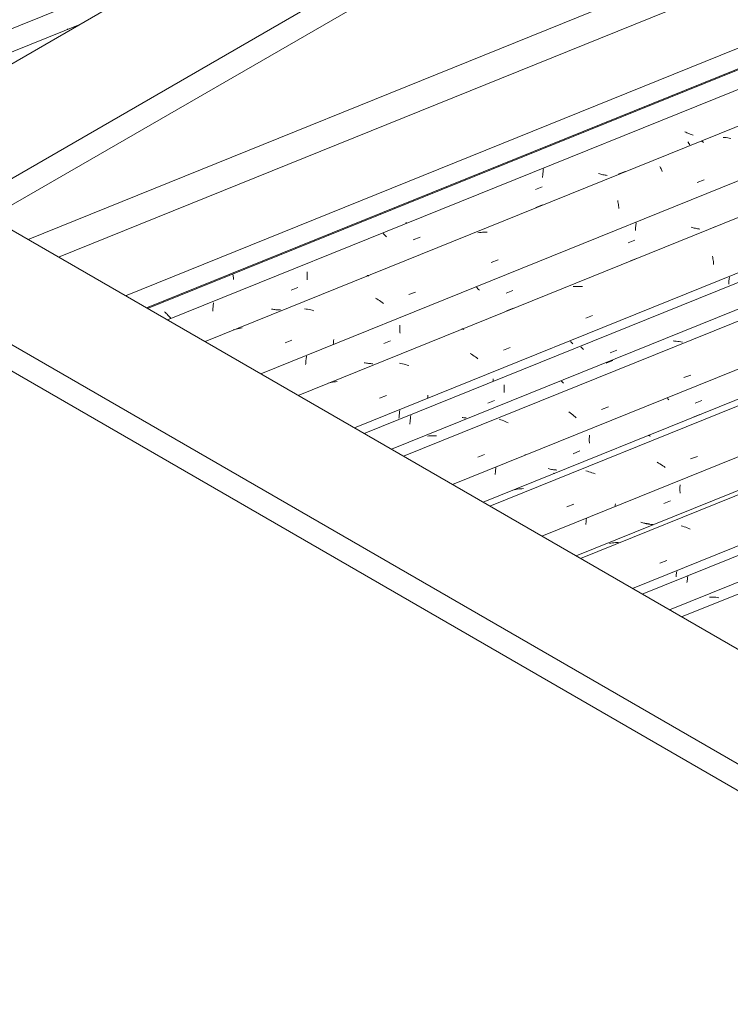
# Model space of a CAD drawing. Header units: metres. Extents: x -15.1 to 0.1, y 4.4 to 14.1.
# Tile 37 of 71: x -7.5 to -6.5, y 10.3 to 11.7. Entities that reach past the tile are written whole.
import ezdxf

# ---------------------------------------------------------------- set-up
doc = ezdxf.new("R2010")
doc.units = ezdxf.units.M
for name, color, linetype, lineweight in [('A-GLAZ-CWMG', 7, 'Continuous', 5), ('A-ROOF', 7, 'Continuous', 5), ('A-ROOF-OTLN', 7, 'Continuous', 5)]:
    doc.layers.add(name, color=color, linetype=linetype, lineweight=lineweight)

# ---------------------------------------------------------------- blocks, each defined once
blk = doc.blocks.new('Rectangular Mullion - Telha Fibrocimento - Ondulada-1908998-ISO_01')
at = {"layer": 'A-GLAZ-CWMG'}
blk.add_line((-7.2245, 11.8037), (-7.7896, 11.5753), dxfattribs=at)
blk = doc.blocks.new('FP_78-ISO_01')
at = {"layer": 'A-GLAZ-CWMG'}
blk.add_line((-7.4103, 11.6964), (-7.7568, 11.5563), dxfattribs=at)
blk = doc.blocks.new('FP_79-ISO_01')
at = {"layer": 'A-GLAZ-CWMG', "color": 9, "true_color": 0xc0c0c0}
for p, q in [((-7.4273, 11.6901), (-7.4269, 11.6896)), ((-7.4269, 11.6896), (-7.4266, 11.6892))]:
    blk.add_line(p, q, dxfattribs=at)
blk = doc.blocks.new('Rectangular Mullion - Telha Fibrocimento - Ondulada-V72-ISO_01')
at = {"layer": 'A-GLAZ-CWMG'}
for name in ['FP_78-ISO_01', 'FP_79-ISO_01']:
    blk.add_blockref(name, (0, 0), dxfattribs=at)
blk = doc.blocks.new('FP_211-ISO_01')
at = {"layer": 'A-GLAZ-CWMG'}
blk.add_line((-5.2564, 11.4067), (-6.5748, 10.8739), dxfattribs=at)
blk = doc.blocks.new('FP_212-ISO_01')
at = {"layer": 'A-GLAZ-CWMG', "color": 9, "true_color": 0xc0c0c0}
for p, q in [((-6.5672, 10.923), (-6.5673, 10.9216)), ((-6.567, 10.9243), (-6.5672, 10.923)), ((-6.5668, 10.9257), (-6.567, 10.9243)), ((-6.5667, 10.9271), (-6.5668, 10.9257)), ((-6.5664, 10.9286), (-6.5667, 10.9271)), ((-6.5662, 10.93), (-6.5664, 10.9286))]:
    blk.add_line(p, q, dxfattribs=at)
blk = doc.blocks.new('Rectangular Mullion - Telha Fibrocimento - Ondulada-V199-ISO_01')
at = {"layer": 'A-GLAZ-CWMG'}
blk.add_line((-5.3218, 11.4339), (-6.6294, 10.9055), dxfattribs=at)
for name in ['FP_211-ISO_01', 'FP_212-ISO_01']:
    blk.add_blockref(name, (0, 0), dxfattribs=at)
blk = doc.blocks.new('FP_218-ISO_01')
at = {"layer": 'A-GLAZ-CWMG'}
blk.add_line((-5.2675, 11.4188), (-6.5917, 10.8837), dxfattribs=at)
at = {"layer": 'A-GLAZ-CWMG', "color": 9, "true_color": 0xc0c0c0}
for p, q in [((-6.5338, 10.9013), (-6.5359, 10.9013)), ((-6.5316, 10.9012), (-6.5338, 10.9013)), ((-6.5295, 10.9011), (-6.5316, 10.9012)), ((-6.5273, 10.901), (-6.5295, 10.9011)), ((-6.5251, 10.9007), (-6.5273, 10.901)), ((-6.523, 10.9004), (-6.5251, 10.9007))]:
    blk.add_line(p, q, dxfattribs=at)
blk = doc.blocks.new('FP_219-ISO_01')
at = {"layer": 'A-GLAZ-CWMG', "color": 9, "true_color": 0xc0c0c0}
for p, q in [((-6.5817, 10.9355), (-6.5819, 10.934)), ((-6.5815, 10.937), (-6.5817, 10.9355)), ((-6.5823, 10.9311), (-6.5824, 10.9296)), ((-6.5821, 10.9325), (-6.5823, 10.9311)), ((-6.5819, 10.934), (-6.5821, 10.9325))]:
    blk.add_line(p, q, dxfattribs=at)
blk = doc.blocks.new('FP_220-ISO_01')
at = {"layer": 'A-GLAZ-CWMG'}
blk.add_line((-5.3986, 11.4929), (-6.7211, 10.9584), dxfattribs=at)
at = {"layer": 'A-GLAZ-CWMG', "color": 9, "true_color": 0xc0c0c0}
for p, q in [((-6.5733, 10.9997), (-6.5755, 11.0003)), ((-6.5712, 10.999), (-6.5733, 10.9997)), ((-6.5691, 10.9983), (-6.5712, 10.999)), ((-6.567, 10.9975), (-6.5691, 10.9983)), ((-6.5649, 10.9967), (-6.567, 10.9975)), ((-6.5629, 10.9958), (-6.5649, 10.9967)), ((-6.6729, 10.9762), (-6.675, 10.9759)), ((-6.6708, 10.9765), (-6.6729, 10.9762)), ((-6.6687, 10.9767), (-6.6708, 10.9765)), ((-6.6665, 10.9769), (-6.6687, 10.9767)), ((-6.6644, 10.977), (-6.6665, 10.9769)), ((-6.6622, 10.977), (-6.6644, 10.977)), ((-6.6048, 10.9484), (-6.5954, 10.9521))]:
    blk.add_line(p, q, dxfattribs=at)
blk = doc.blocks.new('FP_221-ISO_01')
at = {"layer": 'A-GLAZ-CWMG', "color": 9, "true_color": 0xc0c0c0}
for p, q in [((-6.6301, 11.0048), (-6.6316, 11.0052)), ((-6.6286, 11.0045), (-6.6301, 11.0048)), ((-6.6271, 11.0041), (-6.6286, 11.0045)), ((-6.6256, 11.0038), (-6.6271, 11.0041)), ((-6.6241, 11.0036), (-6.6256, 11.0038)), ((-6.6226, 11.0034), (-6.6241, 11.0036)), ((-6.6211, 11.0032), (-6.6226, 11.0034)), ((-6.6195, 11.0031), (-6.6211, 11.0032))]:
    blk.add_line(p, q, dxfattribs=at)
blk = doc.blocks.new('FP_222-ISO_01')
at = {"layer": 'A-GLAZ-CWMG'}
blk.add_line((-5.5281, 11.5675), (-6.8504, 11.0331), dxfattribs=at)
at = {"layer": 'A-GLAZ-CWMG', "color": 9, "true_color": 0xc0c0c0}
for p, q in [((-6.5589, 11.1511), (-6.5494, 11.1549)), ((-6.6211, 11.1259), (-6.6207, 11.1258)), ((-6.6207, 11.1258), (-6.6202, 11.1257)), ((-6.6202, 11.1257), (-6.6197, 11.1255)), ((-6.6197, 11.1255), (-6.6192, 11.1253)), ((-6.6192, 11.1253), (-6.6187, 11.125)), ((-6.6187, 11.125), (-6.6181, 11.1246)), ((-6.7056, 11.0759), (-6.7077, 11.0764)), ((-6.7034, 11.0753), (-6.7056, 11.0759)), ((-6.7013, 11.0747), (-6.7034, 11.0753)), ((-6.6992, 11.074), (-6.7013, 11.0747)), ((-6.6971, 11.0733), (-6.6992, 11.074)), ((-6.695, 11.0725), (-6.6971, 11.0733)), ((-6.805, 11.0507), (-6.8071, 11.0502)), ((-6.8029, 11.0511), (-6.805, 11.0507)), ((-6.8008, 11.0514), (-6.8029, 11.0511)), ((-6.7987, 11.0516), (-6.8008, 11.0514)), ((-6.7966, 11.0518), (-6.7987, 11.0516)), ((-6.7944, 11.052), (-6.7966, 11.0518))]:
    blk.add_line(p, q, dxfattribs=at)
blk = doc.blocks.new('FP_223-ISO_01')
at = {"layer": 'A-GLAZ-CWMG', "color": 9, "true_color": 0xc0c0c0}
for p, q in [((-6.7586, 11.0792), (-6.7601, 11.0796)), ((-6.7571, 11.0789), (-6.7586, 11.0792)), ((-6.7556, 11.0786), (-6.7571, 11.0789)), ((-6.7541, 11.0784), (-6.7556, 11.0786)), ((-6.7525, 11.0782), (-6.7541, 11.0784)), ((-6.751, 11.078), (-6.7525, 11.0782)), ((-6.7495, 11.0778), (-6.751, 11.078)), ((-6.748, 11.0777), (-6.7495, 11.0778))]:
    blk.add_line(p, q, dxfattribs=at)
blk = doc.blocks.new('FP_224-ISO_01')
at = {"layer": 'A-GLAZ-CWMG'}
blk.add_line((-5.6425, 11.6296), (-6.9608, 11.0968), dxfattribs=at)
blk = doc.blocks.new('FP_225-ISO_01')
at = {"layer": 'A-GLAZ-CWMG', "color": 9, "true_color": 0xc0c0c0}
for p, q in [((-6.7137, 11.2479), (-6.7146, 11.2489)), ((-6.7128, 11.2469), (-6.7137, 11.2479)), ((-6.7118, 11.2459), (-6.7128, 11.2469)), ((-6.7108, 11.2449), (-6.7118, 11.2459)), ((-6.674, 11.2405), (-6.6647, 11.2443)), ((-6.8211, 11.1962), (-6.8212, 11.1948)), ((-6.8212, 11.1948), (-6.8212, 11.1934)), ((-6.8212, 11.1934), (-6.8212, 11.1919)), ((-6.8212, 11.1919), (-6.8212, 11.1905)), ((-6.8212, 11.1905), (-6.8212, 11.1892)), ((-6.8212, 11.1892), (-6.8212, 11.1878)), ((-6.8212, 11.1878), (-6.8211, 11.1864)), ((-6.8211, 11.1864), (-6.821, 11.1851)), ((-6.8437, 11.1705), (-6.8344, 11.1743)), ((-6.9519, 11.1429), (-6.952, 11.1415)), ((-6.9518, 11.1444), (-6.9519, 11.1429)), ((-6.9517, 11.1458), (-6.9518, 11.1444)), ((-6.9516, 11.1473), (-6.9517, 11.1458)), ((-6.9514, 11.1488), (-6.9516, 11.1473)), ((-6.9512, 11.1502), (-6.9514, 11.1488)), ((-6.951, 11.1517), (-6.9512, 11.1502)), ((-6.9507, 11.1532), (-6.951, 11.1517))]:
    blk.add_line(p, q, dxfattribs=at)
blk = doc.blocks.new('Rectangular Mullion - Telha Fibrocimento - Ondulada-V213-ISO_01')
at = {"layer": 'A-GLAZ-CWMG'}
for p, q in [((-5.7079, 11.6568), (-7.0155, 11.1284)), ((-5.3367, 11.441), (-6.6428, 10.9132))]:
    blk.add_line(p, q, dxfattribs=at)
for name in ['FP_224-ISO_01', 'FP_225-ISO_01', 'FP_222-ISO_01', 'FP_223-ISO_01', 'FP_220-ISO_01', 'FP_221-ISO_01', 'FP_218-ISO_01', 'FP_219-ISO_01']:
    blk.add_blockref(name, (0, 0), dxfattribs=at)
blk = doc.blocks.new('FP_227-ISO_01')
at = {"layer": 'A-GLAZ-CWMG'}
blk.add_line((-5.3971, 11.4877), (-6.7152, 10.955), dxfattribs=at)
blk = doc.blocks.new('FP_228-ISO_01')
at = {"layer": 'A-GLAZ-CWMG', "color": 9, "true_color": 0xc0c0c0}
for p, q in [((-6.5769, 11.0557), (-6.577, 11.0542)), ((-6.577, 11.0542), (-6.577, 11.0528)), ((-6.577, 11.0528), (-6.577, 11.0514)), ((-6.577, 11.0514), (-6.577, 11.05)), ((-6.577, 11.05), (-6.577, 11.0486)), ((-6.577, 11.0486), (-6.5769, 11.0472)), ((-6.5768, 11.0571), (-6.5769, 11.0557)), ((-6.5769, 11.0472), (-6.5768, 11.0458)), ((-6.5996, 11.0311), (-6.5902, 11.035)), ((-6.7074, 11.0054), (-6.7076, 11.0037)), ((-6.7076, 11.0037), (-6.7076, 11.0021)), ((-6.7073, 11.007), (-6.7074, 11.0054)), ((-6.7071, 11.0087), (-6.7073, 11.007)), ((-6.7069, 11.0103), (-6.7071, 11.0087)), ((-6.6253, 11.0036), (-6.6268, 11.0039)), ((-6.6238, 11.0032), (-6.6253, 11.0036)), ((-6.6222, 11.0029), (-6.6238, 11.0032)), ((-6.6207, 11.0026), (-6.6222, 11.0029)), ((-6.6192, 11.0024), (-6.6207, 11.0026)), ((-6.6177, 11.0022), (-6.6192, 11.0024)), ((-6.6161, 11.0021), (-6.6177, 11.0022)), ((-6.6146, 11.0019), (-6.6161, 11.0021))]:
    blk.add_line(p, q, dxfattribs=at)
blk = doc.blocks.new('FP_229-ISO_01')
at = {"layer": 'A-GLAZ-CWMG'}
blk.add_line((-5.5207, 11.5614), (-6.8412, 11.0277), dxfattribs=at)
at = {"layer": 'A-GLAZ-CWMG', "color": 9, "true_color": 0xc0c0c0}
for p, q in [((-6.6067, 11.0873), (-6.6087, 11.0884)), ((-6.6048, 11.0861), (-6.6067, 11.0873)), ((-6.6029, 11.0849), (-6.6048, 11.0861)), ((-6.5622, 11.0931), (-6.5528, 11.0967)), ((-6.601, 11.0837), (-6.6029, 11.0849)), ((-6.5992, 11.0824), (-6.601, 11.0837)), ((-6.5974, 11.0811), (-6.5992, 11.0824)), ((-6.6666, 11.0307), (-6.6668, 11.0289)), ((-6.7341, 11.0264), (-6.7246, 11.0301)), ((-6.6668, 11.0289), (-6.667, 11.0271))]:
    blk.add_line(p, q, dxfattribs=at)
blk = doc.blocks.new('FP_230-ISO_01')
at = {"layer": 'A-GLAZ-CWMG', "color": 9, "true_color": 0xc0c0c0}
for p, q in [((-6.5938, 11.1765), (-6.5945, 11.1772)), ((-6.5931, 11.1757), (-6.5938, 11.1765)), ((-6.5923, 11.175), (-6.5931, 11.1757)), ((-6.5558, 11.1705), (-6.5465, 11.1743)), ((-6.7027, 11.1263), (-6.7028, 11.1249)), ((-6.7028, 11.1234), (-6.7029, 11.122)), ((-6.7029, 11.122), (-6.7029, 11.1206)), ((-6.7029, 11.1206), (-6.7029, 11.1192)), ((-6.7029, 11.1192), (-6.7029, 11.1178)), ((-6.7029, 11.1178), (-6.7028, 11.1164)), ((-6.7028, 11.1249), (-6.7028, 11.1234)), ((-6.7028, 11.1164), (-6.7027, 11.1151)), ((-6.7255, 11.1004), (-6.7161, 11.1042)), ((-6.8333, 11.0746), (-6.8335, 11.073)), ((-6.8335, 11.073), (-6.8335, 11.0715)), ((-6.8332, 11.0762), (-6.8333, 11.0746)), ((-6.833, 11.0778), (-6.8332, 11.0762)), ((-6.8328, 11.0794), (-6.833, 11.0778)), ((-6.8325, 11.081), (-6.8328, 11.0794)), ((-6.7512, 11.073), (-6.7527, 11.0733))]:
    blk.add_line(p, q, dxfattribs=at)
blk = doc.blocks.new('FP_231-ISO_01')
at = {"layer": 'A-GLAZ-CWMG'}
blk.add_line((-5.6536, 11.6417), (-6.9777, 11.1066), dxfattribs=at)
at = {"layer": 'A-GLAZ-CWMG', "color": 9, "true_color": 0xc0c0c0}
for p, q in [((-6.5845, 11.2567), (-6.5867, 11.2569)), ((-6.5823, 11.2565), (-6.5845, 11.2567)), ((-6.5801, 11.2562), (-6.5823, 11.2565)), ((-6.578, 11.2559), (-6.5801, 11.2562)), ((-6.5758, 11.2555), (-6.578, 11.2559)), ((-6.5737, 11.255), (-6.5758, 11.2555)), ((-6.6796, 11.2261), (-6.6701, 11.2299)), ((-6.5715, 11.206), (-6.562, 11.2096)), ((-6.7418, 11.2009), (-6.7413, 11.2006)), ((-6.7413, 11.2006), (-6.7408, 11.2003)), ((-6.7408, 11.2003), (-6.7403, 11.1999)), ((-6.7403, 11.1999), (-6.7397, 11.1994)), ((-6.7397, 11.1994), (-6.7391, 11.1989)), ((-6.7391, 11.1989), (-6.7386, 11.1984)), ((-6.7294, 11.1571), (-6.7312, 11.1584)), ((-6.7277, 11.1557), (-6.7294, 11.1571)), ((-6.7259, 11.1543), (-6.7277, 11.1557)), ((-6.7243, 11.1529), (-6.7259, 11.1543)), ((-6.686, 11.1619), (-6.6765, 11.1655)), ((-6.826, 11.1474), (-6.8282, 11.1481)), ((-6.8239, 11.1467), (-6.826, 11.1474)), ((-6.8218, 11.1459), (-6.8239, 11.1467)), ((-6.8197, 11.1451), (-6.8218, 11.1459)), ((-6.8177, 11.1442), (-6.8197, 11.1451)), ((-6.8156, 11.1433), (-6.8177, 11.1442)), ((-6.7226, 11.1515), (-6.7243, 11.1529)), ((-6.721, 11.1501), (-6.7226, 11.1515)), ((-6.9256, 11.125), (-6.9277, 11.1247)), ((-6.9235, 11.1252), (-6.9256, 11.125)), ((-6.9213, 11.1253), (-6.9235, 11.1252)), ((-6.9192, 11.1254), (-6.9213, 11.1253)), ((-6.917, 11.1254), (-6.9192, 11.1254)), ((-6.9149, 11.1253), (-6.917, 11.1254)), ((-6.8577, 11.0957), (-6.8483, 11.0993)), ((-6.7921, 11.0991), (-6.7923, 11.0981))]:
    blk.add_line(p, q, dxfattribs=at)
blk = doc.blocks.new('FP_232-ISO_01')
at = {"layer": 'A-GLAZ-CWMG', "color": 9, "true_color": 0xc0c0c0}
for p, q in [((-6.5083, 11.3455), (-6.5085, 11.3438)), ((-6.5093, 11.3374), (-6.5094, 11.3358)), ((-6.5091, 11.339), (-6.5093, 11.3374)), ((-6.509, 11.3406), (-6.5091, 11.339)), ((-6.5088, 11.3422), (-6.509, 11.3406)), ((-6.5085, 11.3438), (-6.5088, 11.3422)), ((-6.7283, 11.2554), (-6.729, 11.2562)), ((-6.7275, 11.2546), (-6.7283, 11.2554)), ((-6.7268, 11.2538), (-6.7275, 11.2546)), ((-6.726, 11.253), (-6.7268, 11.2538)), ((-6.8364, 11.2029), (-6.8365, 11.2015)), ((-6.8365, 11.2015), (-6.8365, 11.2007)), ((-6.8363, 11.2044), (-6.8364, 11.2029)), ((-6.9669, 11.1542), (-6.967, 11.1527)), ((-6.9667, 11.1558), (-6.9669, 11.1542)), ((-6.9665, 11.1573), (-6.9667, 11.1558)), ((-6.9663, 11.1589), (-6.9665, 11.1573)), ((-6.966, 11.1605), (-6.9663, 11.1589)), ((-6.9671, 11.1511), (-6.9672, 11.1496)), ((-6.967, 11.1527), (-6.9671, 11.1511)), ((-6.8787, 11.1504), (-6.8793, 11.1505)), ((-6.8771, 11.1503), (-6.8787, 11.1504)), ((-6.8756, 11.1502), (-6.8771, 11.1503)), ((-6.8741, 11.1501), (-6.8756, 11.1502))]:
    blk.add_line(p, q, dxfattribs=at)
blk = doc.blocks.new('FP_233-ISO_01')
at = {"layer": 'A-GLAZ-CWMG'}
blk.add_line((-5.7846, 11.7158), (-7.1072, 11.1813), dxfattribs=at)
at = {"layer": 'A-GLAZ-CWMG', "color": 9, "true_color": 0xc0c0c0}
for p, q in [((-6.5308, 11.4144), (-6.5213, 11.4182)), ((-6.5318, 11.3746), (-6.5315, 11.3728)), ((-6.5315, 11.3728), (-6.5312, 11.371)), ((-6.6456, 11.3682), (-6.6361, 11.372)), ((-6.5312, 11.371), (-6.5309, 11.3691)), ((-6.5309, 11.3691), (-6.5307, 11.3671)), ((-6.5307, 11.3671), (-6.5305, 11.3652)), ((-6.5305, 11.3652), (-6.5303, 11.3632)), ((-6.7234, 11.3326), (-6.7255, 11.3325)), ((-6.7212, 11.3327), (-6.7234, 11.3326)), ((-6.7191, 11.3327), (-6.7212, 11.3327)), ((-6.7169, 11.3327), (-6.7191, 11.3327)), ((-6.7147, 11.3326), (-6.7169, 11.3327)), ((-6.7126, 11.3324), (-6.7147, 11.3326)), ((-6.8177, 11.2988), (-6.8083, 11.3026)), ((-6.7079, 11.2883), (-6.6984, 11.292)), ((-6.8799, 11.2736), (-6.8795, 11.2736)), ((-6.8795, 11.2736), (-6.8791, 11.2736)), ((-6.8791, 11.2736), (-6.8786, 11.2736)), ((-6.8786, 11.2736), (-6.8781, 11.2734)), ((-6.8781, 11.2734), (-6.8776, 11.2732)), ((-6.8776, 11.2732), (-6.8771, 11.273)), ((-6.8666, 11.2384), (-6.8685, 11.2396)), ((-6.8647, 11.2372), (-6.8666, 11.2384)), ((-6.8628, 11.2359), (-6.8647, 11.2372)), ((-6.861, 11.2347), (-6.8628, 11.2359)), ((-6.8223, 11.2439), (-6.8129, 11.2476)), ((-6.9644, 11.2256), (-6.9666, 11.226)), ((-6.9623, 11.2251), (-6.9644, 11.2256)), ((-6.9601, 11.2246), (-6.9623, 11.2251)), ((-6.958, 11.224), (-6.9601, 11.2246)), ((-6.9559, 11.2234), (-6.958, 11.224)), ((-6.9537, 11.2227), (-6.9559, 11.2234)), ((-6.8592, 11.2333), (-6.861, 11.2347)), ((-6.8575, 11.232), (-6.8592, 11.2333)), ((-7.0637, 11.1987), (-7.0657, 11.1982)), ((-7.0616, 11.1992), (-7.0637, 11.1987)), ((-7.0595, 11.1996), (-7.0616, 11.1992)), ((-7.0574, 11.2), (-7.0595, 11.1996)), ((-7.0553, 11.2003), (-7.0574, 11.2)), ((-7.0532, 11.2006), (-7.0553, 11.2003)), ((-6.9941, 11.1773), (-6.9847, 11.181)), ((-6.9271, 11.1814), (-6.9273, 11.1791)), ((-6.9273, 11.1791), (-6.9277, 11.1769))]:
    blk.add_line(p, q, dxfattribs=at)
blk = doc.blocks.new('FP_234-ISO_01')
at = {"layer": 'A-GLAZ-CWMG', "color": 9, "true_color": 0xc0c0c0}
for p, q in [((-6.6387, 11.4132), (-6.6388, 11.4117)), ((-6.6386, 11.4147), (-6.6387, 11.4132)), ((-6.6384, 11.4163), (-6.6386, 11.4147)), ((-6.6382, 11.4179), (-6.6384, 11.4163)), ((-6.638, 11.4194), (-6.6382, 11.4179)), ((-6.6377, 11.421), (-6.638, 11.4194)), ((-6.56, 11.4145), (-6.5615, 11.4149)), ((-6.5586, 11.414), (-6.56, 11.4145)), ((-6.5571, 11.4136), (-6.5586, 11.414)), ((-6.5556, 11.4133), (-6.5571, 11.4136)), ((-6.5541, 11.4129), (-6.5556, 11.4133)), ((-6.6388, 11.4117), (-6.6389, 11.4101)), ((-6.5525, 11.4126), (-6.5541, 11.4129)), ((-6.551, 11.4124), (-6.5525, 11.4126)), ((-6.5495, 11.4121), (-6.551, 11.4124)), ((-6.6489, 11.393), (-6.6395, 11.3969)), ((-6.8586, 11.3304), (-6.8595, 11.3314)), ((-6.8576, 11.3293), (-6.8586, 11.3304)), ((-6.8566, 11.3283), (-6.8576, 11.3293)), ((-6.8556, 11.3273), (-6.8566, 11.3283)), ((-6.8186, 11.3231), (-6.8093, 11.3269)), ((-6.9659, 11.2788), (-6.966, 11.2774)), ((-6.966, 11.2774), (-6.966, 11.2759)), ((-6.966, 11.2759), (-6.966, 11.2745)), ((-6.966, 11.2745), (-6.966, 11.2731)), ((-6.966, 11.2731), (-6.966, 11.2717)), ((-6.966, 11.2717), (-6.9659, 11.2704)), ((-6.9659, 11.2704), (-6.9658, 11.269)), ((-6.9658, 11.269), (-6.9657, 11.2677)), ((-6.9884, 11.2532), (-6.9791, 11.257)), ((-7.0956, 11.2358), (-7.0958, 11.2343)), ((-7.0967, 11.2255), (-7.0968, 11.2241)), ((-7.0966, 11.227), (-7.0967, 11.2255)), ((-7.0965, 11.2284), (-7.0966, 11.227)), ((-7.0964, 11.2299), (-7.0965, 11.2284)), ((-7.0962, 11.2314), (-7.0964, 11.2299)), ((-7.0961, 11.2329), (-7.0962, 11.2314)), ((-7.0958, 11.2343), (-7.0961, 11.2329)), ((-7.014, 11.2264), (-7.0155, 11.2267)), ((-7.0125, 11.2261), (-7.014, 11.2264)), ((-7.0109, 11.2259), (-7.0125, 11.2261)), ((-7.0094, 11.2257), (-7.0109, 11.2259)), ((-7.0079, 11.2255), (-7.0094, 11.2257)), ((-7.0064, 11.2254), (-7.0079, 11.2255)), ((-7.0049, 11.2253), (-7.0064, 11.2254)), ((-7.0033, 11.2253), (-7.0049, 11.2253))]:
    blk.add_line(p, q, dxfattribs=at)
blk = doc.blocks.new('FP_235-ISO_01')
at = {"layer": 'A-GLAZ-CWMG'}
blk.add_line((-5.9142, 11.7904), (-7.2365, 11.256), dxfattribs=at)
at = {"layer": 'A-GLAZ-CWMG', "color": 9, "true_color": 0xc0c0c0}
for p, q in [((-6.515, 11.5394), (-6.5172, 11.5395)), ((-6.5129, 11.5391), (-6.515, 11.5394)), ((-6.5107, 11.5389), (-6.5129, 11.5391)), ((-6.5085, 11.5385), (-6.5107, 11.5389)), ((-6.5064, 11.5381), (-6.5085, 11.5385)), ((-6.5473, 11.5343), (-6.5469, 11.5341)), ((-6.5469, 11.5341), (-6.5463, 11.5339)), ((-6.5463, 11.5339), (-6.5458, 11.5337)), ((-6.5458, 11.5337), (-6.5453, 11.5333)), ((-6.5453, 11.5333), (-6.5447, 11.5329)), ((-6.5447, 11.5329), (-6.5442, 11.5325)), ((-6.605, 11.4992), (-6.6044, 11.4981)), ((-6.6044, 11.4981), (-6.6039, 11.497)), ((-6.6039, 11.497), (-6.6033, 11.4959)), ((-6.6033, 11.4959), (-6.6027, 11.4947)), ((-6.6627, 11.4883), (-6.6533, 11.4921)), ((-6.6027, 11.4947), (-6.6022, 11.4934)), ((-6.6022, 11.4934), (-6.6016, 11.4921)), ((-6.553, 11.4769), (-6.5436, 11.4806)), ((-6.7774, 11.442), (-6.768, 11.4458)), ((-6.6635, 11.4517), (-6.6632, 11.45)), ((-6.6632, 11.45), (-6.6628, 11.4482)), ((-6.6628, 11.4482), (-6.6625, 11.4464)), ((-6.6625, 11.4464), (-6.6623, 11.4445)), ((-6.6623, 11.4445), (-6.662, 11.4426)), ((-6.662, 11.4426), (-6.6618, 11.4407)), ((-6.8554, 11.4074), (-6.8575, 11.4072)), ((-6.8533, 11.4076), (-6.8554, 11.4074)), ((-6.8511, 11.4077), (-6.8533, 11.4076)), ((-6.849, 11.4078), (-6.8511, 11.4077)), ((-6.8468, 11.4078), (-6.849, 11.4078)), ((-6.8447, 11.4077), (-6.8468, 11.4078)), ((-6.8391, 11.3657), (-6.8297, 11.3694)), ((-7.0112, 11.3475), (-7.0108, 11.3476)), ((-7.0108, 11.3476), (-7.0104, 11.3476)), ((-7.0104, 11.3476), (-7.0099, 11.3476)), ((-7.0099, 11.3476), (-7.0094, 11.3475)), ((-7.0094, 11.3475), (-7.0089, 11.3474)), ((-6.9536, 11.3212), (-6.9442, 11.3248)), ((-6.9981, 11.3153), (-7, 11.3164)), ((-6.9962, 11.3141), (-6.9981, 11.3153)), ((-6.9943, 11.3129), (-6.9962, 11.3141)), ((-6.9924, 11.3117), (-6.9943, 11.3129)), ((-6.9906, 11.3104), (-6.9924, 11.3117)), ((-6.9888, 11.3091), (-6.9906, 11.3104)), ((-7.0963, 11.3012), (-7.0985, 11.3016)), ((-7.0942, 11.3009), (-7.0963, 11.3012)), ((-7.092, 11.3004), (-7.0942, 11.3009)), ((-7.0898, 11.2999), (-7.092, 11.3004)), ((-7.0877, 11.2994), (-7.0898, 11.2999)), ((-7.0856, 11.2988), (-7.0877, 11.2994)), ((-7.1953, 11.2728), (-7.1973, 11.2722)), ((-7.1933, 11.2734), (-7.1953, 11.2728)), ((-7.1912, 11.2739), (-7.1933, 11.2734)), ((-7.1891, 11.2744), (-7.1912, 11.2739)), ((-7.1871, 11.2748), (-7.1891, 11.2744)), ((-7.185, 11.2752), (-7.1871, 11.2748)), ((-7.1254, 11.2543), (-7.1159, 11.258)), ((-7.0583, 11.2536), (-7.0585, 11.2518)), ((-7.0581, 11.2553), (-7.0583, 11.2536)), ((-7.0579, 11.257), (-7.0581, 11.2553)), ((-7.0577, 11.2588), (-7.0579, 11.257))]:
    blk.add_line(p, q, dxfattribs=at)
blk = doc.blocks.new('FP_236-ISO_01')
at = {"layer": 'A-GLAZ-CWMG', "color": 9, "true_color": 0xc0c0c0}
for p, q in [((-6.5687, 11.5466), (-6.5701, 11.5473)), ((-6.5673, 11.546), (-6.5687, 11.5466)), ((-6.5659, 11.5453), (-6.5673, 11.546)), ((-6.5645, 11.5447), (-6.5659, 11.5453)), ((-6.563, 11.5441), (-6.5645, 11.5447)), ((-6.5616, 11.5436), (-6.563, 11.5441)), ((-6.5601, 11.5431), (-6.5616, 11.5436)), ((-6.5587, 11.5426), (-6.5601, 11.5431)), ((-6.5661, 11.5335), (-6.5658, 11.5328)), ((-6.5658, 11.5328), (-6.5654, 11.5322)), ((-6.5654, 11.5322), (-6.565, 11.5315)), ((-6.565, 11.5315), (-6.5647, 11.5309)), ((-6.5647, 11.5309), (-6.5643, 11.5304)), ((-6.5643, 11.5304), (-6.564, 11.5299)), ((-6.564, 11.5299), (-6.5636, 11.5294)), ((-6.5636, 11.5294), (-6.5633, 11.529)), ((-6.7666, 11.4957), (-6.7669, 11.4942)), ((-6.7676, 11.4869), (-6.7677, 11.4854)), ((-6.7677, 11.4854), (-6.7677, 11.484)), ((-6.7675, 11.4883), (-6.7676, 11.4869)), ((-6.7674, 11.4898), (-6.7675, 11.4883)), ((-6.7672, 11.4913), (-6.7674, 11.4898)), ((-6.7671, 11.4927), (-6.7672, 11.4913)), ((-6.7669, 11.4942), (-6.7671, 11.4927)), ((-6.6885, 11.4888), (-6.69, 11.4893)), ((-6.687, 11.4884), (-6.6885, 11.4888)), ((-6.6855, 11.488), (-6.687, 11.4884)), ((-6.684, 11.4877), (-6.6855, 11.488)), ((-6.6825, 11.4874), (-6.684, 11.4877)), ((-6.681, 11.4871), (-6.6825, 11.4874)), ((-6.6795, 11.4869), (-6.681, 11.4871)), ((-6.6779, 11.4867), (-6.6795, 11.4869)), ((-6.7775, 11.4671), (-6.7682, 11.4709)), ((-6.9884, 11.4051), (-6.9892, 11.406)), ((-6.9874, 11.4041), (-6.9884, 11.4051)), ((-6.9865, 11.4032), (-6.9874, 11.4041)), ((-6.9855, 11.4022), (-6.9865, 11.4032)), ((-6.9845, 11.4013), (-6.9855, 11.4022)), ((-6.9473, 11.3972), (-6.938, 11.401)), ((-7.0948, 11.3514), (-7.0949, 11.3499)), ((-7.0949, 11.3499), (-7.0948, 11.3485)), ((-7.0948, 11.3528), (-7.0948, 11.3514)), ((-7.0948, 11.3485), (-7.0948, 11.3472)), ((-7.0948, 11.3472), (-7.0948, 11.3458)), ((-7.0948, 11.3458), (-7.0947, 11.3445)), ((-7.1171, 11.3273), (-7.1077, 11.3312)), ((-7.0947, 11.3445), (-7.0946, 11.3431)), ((-7.0946, 11.3431), (-7.0945, 11.3418)), ((-7.2254, 11.3039), (-7.2255, 11.3025)), ((-7.2252, 11.3054), (-7.2254, 11.3039)), ((-7.2251, 11.3069), (-7.2252, 11.3054)), ((-7.2249, 11.3083), (-7.2251, 11.3069)), ((-7.2247, 11.3098), (-7.2249, 11.3083)), ((-7.2256, 11.2996), (-7.2257, 11.2982)), ((-7.2255, 11.3025), (-7.2256, 11.301)), ((-7.2256, 11.301), (-7.2256, 11.2996)), ((-7.1425, 11.301), (-7.1441, 11.3012)), ((-7.141, 11.3007), (-7.1425, 11.301)), ((-7.1395, 11.3005), (-7.141, 11.3007)), ((-7.138, 11.3003), (-7.1395, 11.3005)), ((-7.1365, 11.3002), (-7.138, 11.3003)), ((-7.1349, 11.3001), (-7.1365, 11.3002)), ((-7.1334, 11.3), (-7.1349, 11.3001)), ((-7.1319, 11.3), (-7.1334, 11.3))]:
    blk.add_line(p, q, dxfattribs=at)
blk = doc.blocks.new('FP_237-ISO_01')
at = {"layer": 'A-GLAZ-CWMG'}
blk.add_line((-6.0285, 11.8525), (-7.3469, 11.3197), dxfattribs=at)
at = {"layer": 'A-GLAZ-CWMG', "color": 9, "true_color": 0xc0c0c0}
for p, q in [((-6.9567, 11.4201), (-6.9577, 11.4213)), ((-7.1978, 11.3498), (-7.1977, 11.3493)), ((-7.1977, 11.3493), (-7.1975, 11.3479)), ((-7.1975, 11.3479), (-7.1973, 11.3465)), ((-7.1973, 11.3465), (-7.1971, 11.3451)), ((-7.1971, 11.3451), (-7.197, 11.3436)), ((-7.197, 11.3436), (-7.1968, 11.3421)), ((-7.2916, 11.2963), (-7.2927, 11.2974)), ((-7.2904, 11.2951), (-7.2916, 11.2963)), ((-7.2893, 11.294), (-7.2904, 11.2951)), ((-7.2882, 11.2929), (-7.2893, 11.294)), ((-7.2871, 11.2917), (-7.2882, 11.2929)), ((-7.2861, 11.2906), (-7.2871, 11.2917)), ((-7.2851, 11.2894), (-7.2861, 11.2906)), ((-7.2841, 11.2882), (-7.2851, 11.2894))]:
    blk.add_line(p, q, dxfattribs=at)
blk = doc.blocks.new('Rectangular Mullion - Telha Fibrocimento - Ondulada-V226-ISO_01')
at = {"layer": 'A-GLAZ-CWMG'}
for p, q in [((-5.9821, 11.814), (-7.2886, 11.286)), ((-5.8528, 11.7392), (-7.1591, 11.2113)), ((-5.7228, 11.6639), (-7.0289, 11.1361)), ((-5.5887, 11.5846), (-6.8929, 11.0575)), ((-5.4624, 11.514), (-6.7689, 10.986))]:
    blk.add_line(p, q, dxfattribs=at)
for name in ['FP_237-ISO_01', 'FP_235-ISO_01', 'FP_236-ISO_01', 'FP_233-ISO_01', 'FP_234-ISO_01', 'FP_231-ISO_01', 'FP_232-ISO_01', 'FP_229-ISO_01', 'FP_230-ISO_01', 'FP_227-ISO_01', 'FP_228-ISO_01']:
    blk.add_blockref(name, (0, 0), dxfattribs=at)
blk = doc.blocks.new('RUFO_1_ - RUFO_1_-1923193-ISO_01')
at = {"layer": 'A-ROOF'}
for p, q in [((-6.4709, 12.2387), (-7.7048, 11.5263)), ((-6.333, 12.1591), (-7.5669, 11.4467)), ((-6.333, 12.1224), (-7.5351, 11.4284)), ((-5.6649, 10.3486), (-8.5499, 12.0142)), ((-8.6878, 11.9346), (-5.6649, 10.1894)), ((-5.6649, 10.1526), (-8.6878, 11.8979))]:
    blk.add_line(p, q, dxfattribs=at)

msp = doc.modelspace()

# ---------------------------------------------------------------- linework, layer by layer
at = {"layer": 'A-ROOF-OTLN'}
for p, q in [((-7.4823, 11.3978), (-6.3456, 11.8572)), ((-7.4398, 11.3733), (-6.3456, 11.8156)), ((-7.3176, 11.3028), (-6.2419, 11.7376)), ((-7.3162, 11.302), (-6.2421, 11.7361))]:
    msp.add_line(p, q, dxfattribs=at)

# ---------------------------------------------------------------- block references
at = {"layer": 'A-GLAZ-CWMG'}
for name in ['Rectangular Mullion - Telha Fibrocimento - Ondulada-V72-ISO_01', 'Rectangular Mullion - Telha Fibrocimento - Ondulada-1908998-ISO_01', 'Rectangular Mullion - Telha Fibrocimento - Ondulada-V226-ISO_01', 'Rectangular Mullion - Telha Fibrocimento - Ondulada-V213-ISO_01', 'Rectangular Mullion - Telha Fibrocimento - Ondulada-V199-ISO_01']:
    msp.add_blockref(name, (0, 0), dxfattribs=at)
at = {"layer": 'A-ROOF'}
msp.add_blockref('RUFO_1_ - RUFO_1_-1923193-ISO_01', (0, 0), dxfattribs=at)

doc.saveas('drawing.dxf')
